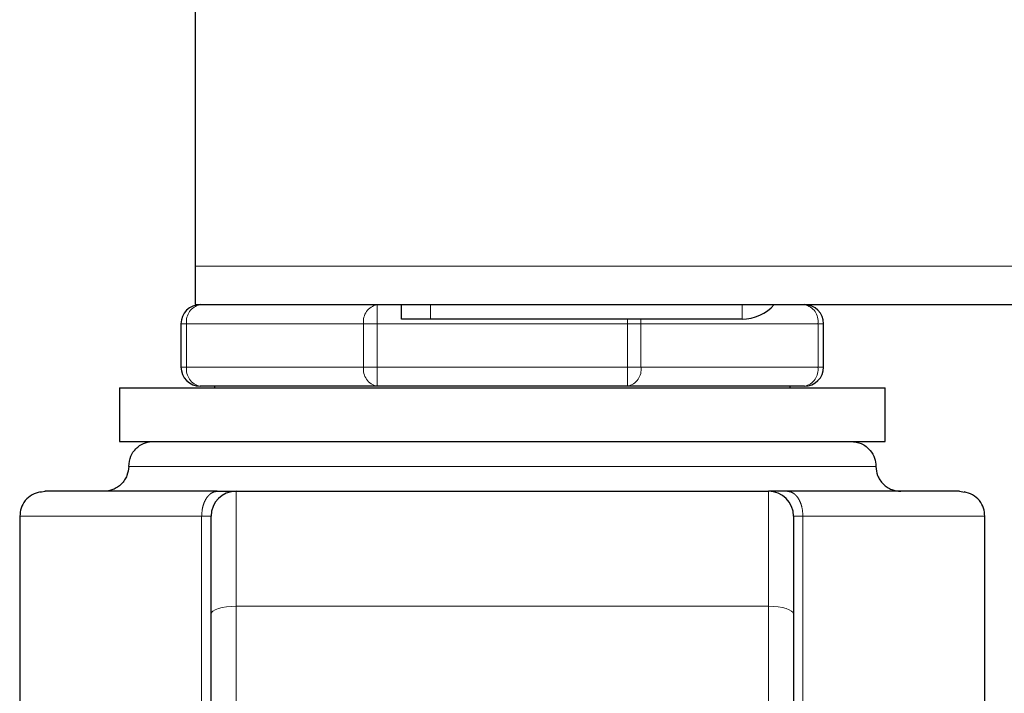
# Model space of a CAD drawing. Header units: millimetres. Extents: x 19 to 255, y 64 to 156.
# Tile 64 of 76: x 223.51 to 225.56, y 65.13 to 66.54. Entities that reach past the tile are written whole.
import ezdxf

# ---------------------------------------------------------------- set-up
doc = ezdxf.new("R2010")
doc.units = ezdxf.units.MM
doc.linetypes.add('PHANTOM', pattern=[12.7, 6.35, -1.27, 1.27, -1.27, 1.27, -1.27])

msp = doc.modelspace()

# ---------------------------------------------------------------- linework, layer by layer
at = {"color": 7, "linetype": 'Continuous', "lineweight": 25}
for p, q in [((223.8729, 66.0223), (223.8729, 66.6129)), ((223.8729, 65.9423), (223.8729, 66.0223)), ((223.8729, 65.9423), (253.9929, 65.9423)), ((224.3029, 65.9123), (224.3029, 65.9423)), ((224.3629, 65.9123), (224.3029, 65.9123)), ((225.0129, 65.9123), (224.3629, 65.9123)), ((223.8429, 65.9023), (223.8429, 65.8123)), ((225.1829, 65.8123), (225.1829, 65.9023)), ((223.7148, 65.7688), (223.7148, 65.6573)), ((223.7148, 65.7688), (224.5129, 65.7688)), ((224.252, 65.7723), (223.8829, 65.7723)), ((223.9129, 65.7723), (223.9129, 65.7688)), ((224.7739, 65.7723), (224.252, 65.7723)), ((224.5129, 65.7688), (225.311, 65.7688)), ((225.1429, 65.7723), (224.7739, 65.7723)), ((225.1129, 65.7688), (225.1129, 65.7723)), ((225.311, 65.6573), (225.311, 65.7688)), ((223.7148, 65.6573), (224.5129, 65.6573)), ((224.5129, 65.6573), (225.311, 65.6573)), ((223.9577, 65.5532), (225.0681, 65.5532)), ((223.5066, 65.5011), (223.5066, 64.303)), ((225.5192, 64.2544), (225.5192, 65.5011)), ((223.9056, 64.7358), (223.9056, 65.2973)), ((225.1202, 65.2973), (225.1202, 64.7358))]:
    msp.add_line(p, q, dxfattribs=at)
at = {"color": 8, "linetype": 'PHANTOM', "lineweight": 18}
for p, q in [((223.8729, 66.0223), (253.9929, 66.0223)), ((224.252, 65.9023), (224.252, 65.9423)), ((224.3629, 65.9423), (224.3629, 65.9123)), ((225.0129, 65.9423), (225.0129, 65.9123)), ((224.7739, 65.9123), (224.7739, 65.9023)), ((223.8546, 65.9023), (223.8429, 65.9023)), ((223.8546, 65.8123), (223.8546, 65.9023)), ((223.8546, 65.9023), (224.2237, 65.9023)), ((224.2237, 65.9023), (224.2237, 65.8123)), ((224.2237, 65.9023), (224.252, 65.9023)), ((224.252, 65.9023), (224.7739, 65.9023)), ((224.252, 65.8123), (224.252, 65.9023)), ((224.7739, 65.9023), (224.7739, 65.8123)), ((224.8021, 65.9023), (224.7739, 65.9023)), ((224.8021, 65.8123), (224.8021, 65.9023)), ((224.8021, 65.9023), (225.1712, 65.9023)), ((225.1712, 65.9023), (225.1712, 65.8123)), ((225.1829, 65.9023), (225.1712, 65.9023)), ((223.8546, 65.8123), (223.8429, 65.8123)), ((223.8546, 65.8123), (224.2237, 65.8123)), ((224.2237, 65.8123), (224.252, 65.8123)), ((224.252, 65.8123), (224.7739, 65.8123)), ((224.252, 65.7723), (224.252, 65.8123)), ((224.8021, 65.8123), (224.7739, 65.8123)), ((224.7739, 65.8123), (224.7739, 65.7723)), ((224.8021, 65.8123), (225.1712, 65.8123)), ((225.1829, 65.8123), (225.1712, 65.8123)), ((223.7339, 65.6052), (225.2919, 65.6052)), ((223.5598, 65.5532), (223.5498, 65.5513)), ((223.9577, 65.3134), (223.9577, 65.5532)), ((225.0681, 65.5532), (225.0681, 65.3134)), ((225.476, 65.5513), (225.466, 65.5532)), ((223.5066, 65.5011), (223.886, 65.5011)), ((223.886, 65.5011), (223.886, 64.7416)), ((223.9056, 65.5011), (223.886, 65.5011)), ((225.1398, 65.5011), (225.1202, 65.5011)), ((225.1398, 64.7416), (225.1398, 65.5011)), ((225.1398, 65.5011), (225.5192, 65.5011)), ((223.9577, 64.6304), (223.9577, 65.3134)), ((223.9577, 65.3134), (225.0681, 65.3134)), ((225.0681, 64.6304), (225.0681, 65.3134))]:
    msp.add_line(p, q, dxfattribs=at)
at = {"color": 8, "linetype": 'PHANTOM', "lineweight": 18, "flags": 128}
for points in [[(224.8021, 65.9023), (224.8016, 65.9101), (224.8012, 65.9123)], [(223.9056, 65.2973), (223.9066, 65.3005), (223.9096, 65.3035), (223.9144, 65.3063), (223.9209, 65.3087), (223.9288, 65.3107), (223.9378, 65.3122), (223.9475, 65.3131), (223.9577, 65.3134)], [(225.0681, 65.3134), (225.0783, 65.3131), (225.088, 65.3122), (225.097, 65.3107), (225.1049, 65.3087), (225.1114, 65.3063), (225.1162, 65.3035), (225.1192, 65.3005), (225.1202, 65.2973)]]:
    msp.add_lwpolyline(points, dxfattribs=at)
at = {"color": 7, "linetype": 'Continuous', "lineweight": 25, "flags": 128}
for points in [[(223.5502, 65.5515), (223.5524, 65.5522), (223.5598, 65.5532)], [(225.466, 65.5532), (225.4734, 65.5522), (225.4757, 65.5515)]]:
    msp.add_lwpolyline(points, dxfattribs=at)
at = {"color": 7, "linetype": 'Continuous', "lineweight": 25}
for centre, radius, start, end in [((223.8829, 65.9023), 0.04, 90, 180), ((225.0129, 66.0023), 0.09, 270, 318.1897), ((225.1429, 65.9023), 0.04, 0, 90), ((223.8829, 65.8123), 0.04, 180, 270), ((225.1429, 65.8123), 0.04, 270, 360), ((223.9577, 65.5011), 0.0521, 90, 180), ((225.0681, 65.5011), 0.0521, 0, 90)]:
    msp.add_arc(centre, radius, start, end, dxfattribs=at)
at = {"color": 8, "linetype": 'PHANTOM', "lineweight": 18}
for centre, start, end in [((223.89, 65.9073), 101.4197, 188.0483), ((224.259, 65.9073), 101.4197, 188.0483), ((225.1358, 65.9073), 351.9482, 78.5793), ((223.89, 65.8073), 171.9517, 258.5803), ((224.259, 65.8073), 171.9517, 258.5803), ((224.7668, 65.8073), 281.4207, 8.0518), ((225.1358, 65.8073), 281.4207, 8.0518)]:
    msp.add_arc(centre, 0.0357, start, end, dxfattribs=at)
at = {"color": 7, "linetype": 'Continuous', "lineweight": 25}
for points, knots in [([(223.7339, 65.6052), (223.7348, 65.6126), (223.7367, 65.628), (223.7508, 65.6454), (223.7683, 65.6556), (223.7802, 65.6567), (223.7859, 65.6573)], [0, 0, 0, 0, 0.270263, 0.562441, 0.789735, 1, 1, 1, 1]), ([(225.2399, 65.6573), (225.2473, 65.6564), (225.2626, 65.6545), (225.2801, 65.6404), (225.2902, 65.6229), (225.2914, 65.611), (225.2919, 65.6052)], [0, 0, 0, 0, 0.270244, 0.562426, 0.789738, 1, 1, 1, 1]), ([(223.7339, 65.6052), (223.7332, 65.5987), (223.7321, 65.5886), (223.7256, 65.5765), (223.7189, 65.5682), (223.7106, 65.5614), (223.6984, 65.555), (223.6884, 65.5539), (223.6818, 65.5532)], [0, 0, 0, 0, 0.239457, 0.368363, 0.499989, 0.631631, 0.76055, 1, 1, 1, 1]), ([(225.2919, 65.6052), (225.2926, 65.5987), (225.2937, 65.5886), (225.3002, 65.5765), (225.3069, 65.5682), (225.3153, 65.5614), (225.3274, 65.555), (225.3374, 65.5539), (225.344, 65.5532)], [0, 0, 0, 0, 0.239459, 0.368366, 0.500011, 0.631654, 0.760548, 1, 1, 1, 1]), ([(223.5498, 65.5522), (223.5438, 65.5505), (223.5316, 65.547), (223.5172, 65.5343), (223.5081, 65.518), (223.5074, 65.5067), (223.507, 65.5011)], [0, 0, 0, 0, 0.2460638, 0.4998023, 0.7534436, 1, 1, 1, 1]), ([(223.9184, 65.5532), (223.8904, 65.5532), (223.8339, 65.5532), (223.7598, 65.5532), (223.6947, 65.5532), (223.6411, 65.5532), (223.6001, 65.5532), (223.5728, 65.5532), (223.558, 65.5532), (223.5592, 65.5532), (223.5598, 65.5532)], [0, 0, 0, 0, 0.121921, 0.246443, 0.372763, 0.5, 0.627237, 0.753558, 0.87808, 1, 1, 1, 1]), ([(223.9184, 65.5532), (223.9242, 65.5532), (223.9357, 65.5532), (223.9481, 65.5532), (223.9562, 65.5532), (223.9572, 65.5532), (223.9577, 65.5532)], [0, 0, 0, 0, 0.246817, 0.500004, 0.753177, 1, 1, 1, 1]), ([(225.1074, 65.5532), (225.1017, 65.5532), (225.0901, 65.5532), (225.0777, 65.5532), (225.0696, 65.5532), (225.0686, 65.5532), (225.0681, 65.5532)], [0, 0, 0, 0, 0.2468167, 0.5000025, 0.7531753, 1, 1, 1, 1]), ([(225.466, 65.5532), (225.4666, 65.5532), (225.4678, 65.5532), (225.4531, 65.5532), (225.4257, 65.5532), (225.3847, 65.5532), (225.3311, 65.5532), (225.2661, 65.5532), (225.192, 65.5532), (225.1354, 65.5532), (225.1074, 65.5532)], [0, 0, 0, 0, 0.1219201, 0.2464428, 0.3727623, 0.4999994, 0.6272372, 0.7535567, 0.8780788, 1, 1, 1, 1]), ([(225.5188, 65.5011), (225.5185, 65.5067), (225.5178, 65.518), (225.5086, 65.5343), (225.4942, 65.547), (225.482, 65.5505), (225.476, 65.5522)], [0, 0, 0, 0, 0.24656, 0.500197, 0.753949, 1, 1, 1, 1]), ([(223.9056, 65.2973), (223.9056, 65.3112), (223.9056, 65.3394), (223.9056, 65.3787), (223.9056, 65.4148), (223.9056, 65.4458), (223.9056, 65.4707), (223.9056, 65.4884), (223.9056, 65.4992), (223.9056, 65.5005), (223.9056, 65.5011)], [0, 0, 0, 0, 0.119581, 0.243689, 0.37101, 0.499999, 0.62899, 0.756311, 0.880419, 1, 1, 1, 1]), ([(225.1202, 65.5011), (225.1202, 65.5005), (225.1202, 65.4992), (225.1202, 65.4884), (225.1202, 65.4707), (225.1202, 65.4458), (225.1202, 65.4148), (225.1202, 65.3787), (225.1202, 65.3394), (225.1202, 65.3112), (225.1202, 65.2973)], [0, 0, 0, 0, 0.119581, 0.243689, 0.37101, 0.500001, 0.62899, 0.756311, 0.880419, 1, 1, 1, 1])]:
    msp.add_open_spline(points, degree=3, knots=knots, dxfattribs=at)
at = {"color": 8, "linetype": 'PHANTOM', "lineweight": 18}
for points, knots in [([(223.886, 65.5011), (223.8865, 65.5077), (223.8871, 65.5178), (223.8912, 65.5299), (223.8953, 65.5382), (223.9005, 65.5449), (223.9081, 65.5514), (223.9144, 65.5525), (223.9184, 65.5532)], [0, 0, 0, 0, 0.239458, 0.36836, 0.499997, 0.631638, 0.760543, 1, 1, 1, 1]), ([(225.1074, 65.5532), (225.1115, 65.5525), (225.1177, 65.5514), (225.1253, 65.5449), (225.1305, 65.5382), (225.1347, 65.5299), (225.1387, 65.5178), (225.1394, 65.5077), (225.1398, 65.5011)], [0, 0, 0, 0, 0.239458, 0.368363, 0.49999, 0.631639, 0.760541, 1, 1, 1, 1])]:
    msp.add_open_spline(points, degree=3, knots=knots, dxfattribs=at)

doc.saveas('drawing.dxf')
